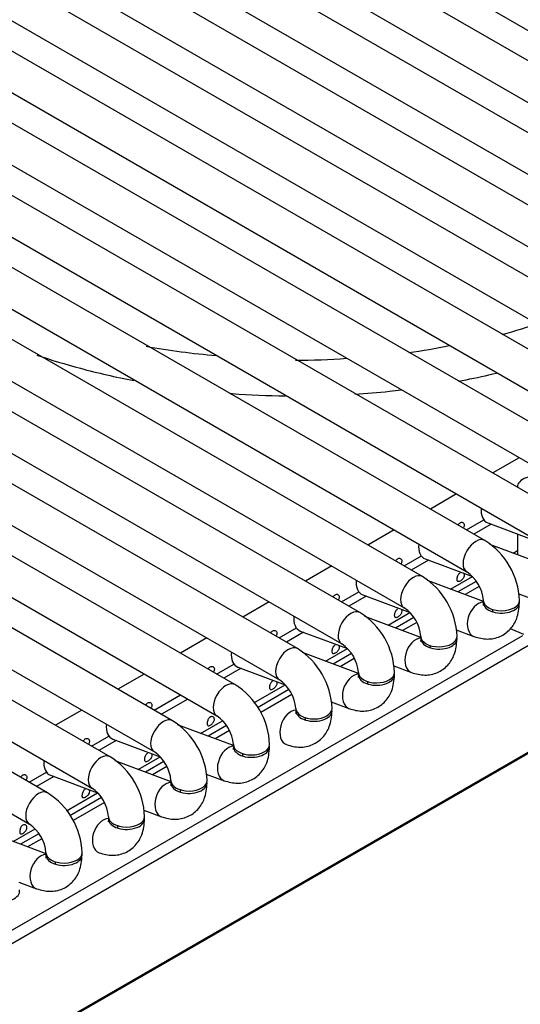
# Model space of a CAD drawing. Header units: millimetres. Extents: x -40 to 419, y 0 to 295.
# Tile 39 of 72: x 329.22 to 332.68, y 87.27 to 94.08. Entities that reach past the tile are written whole.
import ezdxf

# ---------------------------------------------------------------- set-up
doc = ezdxf.new("R2010")
doc.units = ezdxf.units.MM
doc.layers.add('135.735_BW4_TWIN', color=7, linetype='Continuous')
doc.layers.add('Standard', color=7, linetype='Continuous')

# ---------------------------------------------------------------- blocks, each defined once
blk = doc.blocks.new('SE3')
at = {"layer": '135.735_BW4_TWIN', "color": 7, "linetype": 'Continuous'}
for p, q in [((326.6476, 97.5203), (335.7693, 92.2539)), ((335.4622, 92.221), (326.3406, 97.4874)), ((335.0302, 91.9715), (325.9085, 97.2379)), ((326.2156, 97.2709), (335.3372, 92.0045)), ((334.5982, 91.7221), (325.4765, 96.9885)), ((325.7835, 97.0214), (334.9052, 91.755)), ((346.2142, 96.7821), (323.6575, 83.759)), ((346.2461, 96.8094), (323.6893, 83.7863)), ((325.3515, 96.772), (334.4732, 91.5056)), ((334.1661, 91.4726), (325.0444, 96.7391)), ((333.7341, 91.2232), (324.6124, 96.4896)), ((324.9194, 96.5225), (334.0411, 91.2561)), ((333.302, 90.9738), (324.1804, 96.2402)), ((324.4874, 96.2731), (333.6091, 91.0067)), ((324.0554, 96.0237), (333.177, 90.7573)), ((332.87, 90.7243), (323.7483, 95.9907)), ((332.4379, 90.4749), (323.3163, 95.7413)), ((323.6233, 95.7742), (332.745, 90.5078)), ((332.0059, 90.2254), (322.8842, 95.4919)), ((323.1913, 95.5248), (332.3129, 90.2584)), ((322.7592, 95.2753), (331.8809, 90.0089)), ((331.5739, 89.976), (322.4522, 95.2424)), ((331.1418, 89.7266), (322.0201, 94.993)), ((322.3272, 95.0259), (331.4489, 89.7595)), ((321.8951, 94.7765), (331.0168, 89.5101)), ((330.7098, 89.4771), (321.5881, 94.7435)), ((321.4631, 94.527), (330.5848, 89.2606)), ((330.2777, 89.2277), (321.1561, 94.4941)), ((329.8457, 88.9783), (320.724, 94.2447)), ((321.0311, 94.2776), (330.1527, 89.0112)), ((320.599, 94.0281), (329.7207, 88.7617)), ((329.4137, 88.7288), (320.292, 93.9952)), ((320.167, 93.7787), (329.2887, 88.5123)), ((332.6749, 91.0472), (332.4928, 90.9421)), ((332.6627, 90.8463), (332.6627, 90.844)), ((332.2428, 90.7977), (332.0608, 90.6926)), ((332.3108, 90.5483), (332.4306, 90.6175)), ((332.4806, 90.588), (332.3613, 90.5191)), ((332.458, 90.5964), (332.7843, 90.4745)), ((331.8108, 90.5483), (331.6287, 90.4432)), ((332.6627, 90.5199), (332.6627, 90.3759)), ((332.86, 90.3022), (332.4727, 90.4469)), ((331.8787, 90.2989), (331.9986, 90.3681)), ((332.6327, 90.3871), (332.6627, 90.4045)), ((331.3787, 90.2989), (331.1967, 90.1938)), ((332.0485, 90.3386), (331.9293, 90.2697)), ((332.0259, 90.347), (332.3522, 90.2251)), ((332.2006, 90.1377), (332.3521, 90.2251)), ((332.4279, 90.0527), (332.0407, 90.1975)), ((332.3787, 90.1917), (332.2519, 90.1185)), ((332.3992, 90.1573), (332.3005, 90.1004)), ((331.4467, 90.0494), (331.5665, 90.1186)), ((331.6165, 90.0891), (331.4972, 90.0203)), ((331.5939, 90.0976), (331.9202, 89.9756)), ((332.672, 90.1055), (332.7944, 90.0598)), ((330.9467, 90.0494), (330.7647, 89.9443)), ((331.9959, 89.8033), (331.6086, 89.948)), ((331.7686, 89.8883), (331.92, 89.9757)), ((331.9467, 89.9423), (331.8199, 89.8691)), ((331.9671, 89.9079), (331.8685, 89.8509)), ((323.8677, 84.7183), (332.6993, 89.8172)), ((331.0147, 89.8), (331.1345, 89.8692)), ((331.1845, 89.8397), (331.0652, 89.7708)), ((331.1618, 89.8481), (331.4881, 89.7262)), ((332.24, 89.8561), (332.3624, 89.8103)), ((332.7084, 89.8236), (332.6144, 89.8642)), ((332.7437, 89.75), (323.9121, 84.6511)), ((330.5147, 89.8), (330.3326, 89.6949)), ((331.5639, 89.5539), (331.1766, 89.6986)), ((331.3365, 89.6388), (331.488, 89.7262)), ((331.5146, 89.6929), (331.3878, 89.6197)), ((330.5826, 89.5505), (330.7025, 89.6197)), ((330.7298, 89.5987), (331.0561, 89.4767)), ((331.5351, 89.6584), (331.4364, 89.6015)), ((331.808, 89.6066), (331.9303, 89.5609)), ((330.0826, 89.5505), (329.9006, 89.4454)), ((330.7524, 89.5902), (330.6331, 89.5214)), ((330.8402, 89.3523), (331.0559, 89.4768)), ((330.1506, 89.3011), (330.3326, 89.4062)), ((331.0826, 89.4434), (330.8649, 89.3177)), ((331.103, 89.409), (330.8883, 89.285)), ((330.3831, 89.377), (330.2011, 89.2719)), ((331.3759, 89.3572), (331.4983, 89.3115)), ((329.6506, 89.3011), (329.4685, 89.196)), ((330.6998, 89.055), (330.3125, 89.1997)), ((330.4725, 89.1399), (330.6239, 89.2274)), ((330.6505, 89.194), (330.5237, 89.1208)), ((329.7185, 89.0517), (329.8384, 89.1209)), ((330.671, 89.1595), (330.5724, 89.1026)), ((329.8883, 89.0914), (329.7691, 89.0225)), ((329.8657, 89.0998), (330.192, 88.9779)), ((330.2677, 88.8055), (329.8805, 88.9503)), ((330.0404, 88.8905), (330.1918, 88.9779)), ((330.2185, 88.9445), (330.0917, 88.8713)), ((329.2865, 88.8022), (329.4063, 88.8714)), ((329.4337, 88.8504), (329.76, 88.7284)), ((330.239, 88.9101), (330.1403, 88.8532)), ((330.5118, 88.8583), (330.6342, 88.8126)), ((329.4563, 88.8419), (329.337, 88.7731)), ((329.5441, 88.6039), (329.7598, 88.7285)), ((329.7865, 88.6951), (329.5688, 88.5694)), ((329.8069, 88.6607), (329.5921, 88.5367)), ((330.0798, 88.6089), (330.2022, 88.5631)), ((329.4036, 88.3067), (329.0164, 88.4514)), ((329.1763, 88.3916), (329.3278, 88.4791)), ((329.3544, 88.4457), (329.2276, 88.3725)), ((329.3749, 88.4112), (329.2762, 88.3543)), ((329.2157, 88.11), (329.3381, 88.0643))]:
    blk.add_line(p, q, dxfattribs=at)
for centre, radius, start, end in [((331.7579, 94.9474), 3.15, 284.70736, 289.8223), ((330.9466, 96.4056), 4.6648, 259.49669, 265.50439), ((331.3816, 95.6204), 3.882, 277.84626, 282.05956), ((331.1481, 95.7887), 4.0664, 269.70935, 274.71719), ((332.167, 90.0422), 0.5105, 2.04976, 57.95024), ((331.735, 89.7928), 0.5105, 2.04976, 57.95024), ((332.1617, 90.0391), 0.2664, 4.59769, 55.40231), ((331.7296, 89.7897), 0.2664, 4.59769, 55.40231), ((331.303, 89.5433), 0.5105, 2.04976, 57.95024), ((331.2976, 89.5402), 0.2664, 4.59769, 55.40231), ((330.8709, 89.2939), 0.5105, 2.04976, 57.95024), ((330.4389, 89.0444), 0.5105, 2.04976, 57.95024), ((330.8656, 89.2908), 0.2664, 4.59769, 55.40231), ((330.4335, 89.0413), 0.2664, 4.59769, 55.40231), ((330.0068, 88.795), 0.5105, 2.04976, 57.95024), ((330.0015, 88.7919), 0.2664, 4.59769, 55.40231), ((329.5748, 88.5456), 0.5105, 2.04976, 57.95024), ((329.1427, 88.2961), 0.5105, 2.04976, 57.95024), ((329.5694, 88.5425), 0.2664, 4.59769, 55.40231), ((329.1374, 88.293), 0.2664, 4.59769, 55.40231)]:
    blk.add_arc(centre, radius, start, end, dxfattribs=at)
for centre, major_axis, ratio, start_param, end_param in [((332.7877, 90.8463), (-0.125, 0), 0.57735, 4.230403, 6.283185), ((332.7877, 90.8463), (-0.125, 0), 0.57735, 0, 0.03214), ((332.5017, 90.7135), (0.0438, 0.1171), 0.668835, 1.932352, 3.141593), ((332.3754, 90.3666), (0.0625, 0.1083), 0.57735, 0, 3.133528), ((332.0697, 90.4641), (0.0438, 0.1171), 0.668835, 1.932352, 3.141593), ((331.9434, 90.1172), (0.0625, 0.1083), 0.57735, 0, 3.133528), ((331.6376, 90.2147), (0.0438, 0.1171), 0.668835, 1.932352, 3.141593), ((332.4061, 89.9274), (0.0438, 0.1171), 0.668835, 0.270212, 3.1414), ((332.5522, 90.0604), (-0.125, 0), 0.57735, 0.008065, 3.142515), ((332.5522, 90.0441), (-0.125, 0), 0.57735, 6.164386, 6.283185), ((332.5522, 90.0441), (-0.125, 0), 0.57735, 0, 3.255018), ((331.2056, 89.9652), (0.0438, 0.1171), 0.668835, 1.932352, 3.141593), ((331.5114, 89.8678), (0.0625, 0.1083), 0.57735, 0, 3.133528), ((332.4061, 89.9274), (0.0438, 0.1171), 0.668835, -0.873634, -0.703415), ((332.1202, 89.811), (-0.125, 0), 0.57735, 0.008065, 3.142515), ((332.1202, 89.7947), (-0.125, 0), 0.57735, 6.164386, 6.283185), ((332.1202, 89.7947), (-0.125, 0), 0.57735, 0, 3.255018), ((331.0793, 89.6183), (0.0625, 0.1083), 0.57735, 0, 3.133528), ((331.9741, 89.678), (0.0438, 0.1171), 0.668835, 0.270212, 3.1414), ((331.9741, 89.678), (0.0438, 0.1171), 0.668835, -0.873634, -0.703415), ((330.7736, 89.7158), (0.0438, 0.1171), 0.668835, 1.932352, 3.141593), ((331.5421, 89.4286), (0.0438, 0.1171), 0.668835, 0.270212, 3.1414), ((331.6881, 89.5616), (-0.125, 0), 0.57735, 0.008065, 3.142515), ((331.6881, 89.5452), (-0.125, 0), 0.57735, 6.164386, 6.283185), ((331.6881, 89.5452), (-0.125, 0), 0.57735, 0, 3.254928), ((330.6473, 89.3689), (0.0625, 0.1083), 0.57735, 0, 3.133528), ((331.5421, 89.4286), (0.0438, 0.1171), 0.668835, -0.873634, -0.703415), ((331.11, 89.1791), (0.0438, 0.1171), 0.668835, 0.270212, 3.1414), ((331.2561, 89.3121), (-0.125, 0), 0.57735, 0.008065, 3.142515), ((331.2561, 89.2958), (-0.125, 0), 0.57735, 0, 3.254906), ((331.2561, 89.2958), (-0.125, 0), 0.57735, 6.169871, 6.283185), ((329.9095, 89.2169), (0.0438, 0.1171), 0.668835, 1.932352, 3.141593), ((330.2152, 89.1194), (0.0625, 0.1083), 0.57735, 0, 3.133528), ((331.11, 89.1791), (0.0438, 0.1171), 0.668835, -0.873634, -0.703415), ((330.8241, 89.0627), (-0.125, 0), 0.57735, 0.008065, 3.142515), ((330.8241, 89.0464), (-0.125, 0), 0.57735, 6.164386, 6.283185), ((330.8241, 89.0464), (-0.125, 0), 0.57735, 0, 3.254929), ((329.7832, 88.87), (0.0625, 0.1083), 0.57735, 0, 3.133528), ((330.678, 88.9297), (0.0438, 0.1171), 0.668835, 0.251272, 3.1414), ((330.678, 88.9297), (0.0438, 0.1171), 0.668835, -0.873634, -0.703415), ((329.4774, 88.9675), (0.0438, 0.1171), 0.668835, 1.932352, 3.141593), ((330.2459, 88.6802), (0.0438, 0.1171), 0.668835, 0.270212, 3.1414), ((330.392, 88.8133), (-0.125, 0), 0.57735, 0.008065, 3.142515), ((330.392, 88.7969), (-0.125, 0), 0.57735, 6.164386, 6.283185), ((330.392, 88.7969), (-0.125, 0), 0.57735, 0, 3.254972), ((329.3512, 88.6206), (0.0625, 0.1083), 0.57735, 0, 3.133528), ((330.2459, 88.6802), (0.0438, 0.1171), 0.668835, -0.873634, -0.703415), ((329.8139, 88.4308), (0.0438, 0.1171), 0.668835, 0.270212, 3.1414), ((329.96, 88.5638), (-0.125, 0), 0.57735, 0.008065, 3.142515), ((329.96, 88.5475), (-0.125, 0), 0.57735, 0, 3.254951), ((329.96, 88.5475), (-0.125, 0), 0.57735, 6.169827, 6.283185), ((329.8139, 88.4308), (0.0438, 0.1171), 0.668835, -0.873634, -0.703415), ((329.5279, 88.3144), (-0.125, 0), 0.57735, 0.008065, 3.142515), ((329.5279, 88.298), (-0.125, 0), 0.57735, 6.164386, 6.283185), ((329.5279, 88.298), (-0.125, 0), 0.57735, 0, 3.254972), ((329.3819, 88.1814), (0.0438, 0.1171), 0.668835, 0.270212, 3.1414), ((329.3819, 88.1814), (0.0438, 0.1171), 0.668835, -0.873634, -0.703415), ((329.0959, 88.0486), (-0.125, 0), 0.57735, 0, 3.255036)]:
    blk.add_ellipse(centre, major_axis=major_axis, ratio=ratio, start_param=start_param, end_param=end_param, dxfattribs=at)
for points, knots in [([(329.3392, 91.7573), (329.4374, 91.7241), (329.6562, 91.6582), (329.8853, 91.6056), (330.0111, 91.5813)], [0.59395139, 0.59395139, 0.59395139, 0.59395139, 0.62328952, 0.65762184, 0.65762184, 0.65762184, 0.65762184]), ([(332.2552, 91.5767), (332.2729, 91.5801), (332.3617, 91.5973), (332.4492, 91.6164), (332.5185, 91.6331)], [0.85472086, 0.85472086, 0.85472086, 0.85472086, 0.85955493, 0.87900277, 0.87900277, 0.87900277, 0.87900277]), ([(331.5394, 91.4872), (331.6196, 91.4924), (331.7262, 91.5013), (331.832, 91.5131), (331.8584, 91.5162)], [0.79139901, 0.79139901, 0.79139901, 0.79139901, 0.81230273, 0.81928421, 0.81928421, 0.81928421, 0.81928421]), ([(330.6737, 91.4927), (330.6791, 91.4923), (330.8073, 91.4826), (330.9363, 91.4769), (331.0601, 91.4752)], [0.71642487, 0.71642487, 0.71642487, 0.71642487, 0.71783489, 0.74991454, 0.74991454, 0.74991454, 0.74991454]), ([(332.2529, 90.5818), (332.2532, 90.5824), (332.2535, 90.5829), (332.2538, 90.5835), (332.2556, 90.5868), (332.2578, 90.5899), (332.2602, 90.5924), (332.2624, 90.5947), (332.2648, 90.5967), (332.2673, 90.5981)], [0.8906057, 0.8906057, 0.8906057, 0.8906057, 0.8997022, 0.8997022, 0.8997022, 0.9522476, 0.9522476, 0.9522476, 1, 1, 1, 1]), ([(332.2673, 90.5981), (332.27, 90.5997), (332.2729, 90.6007), (332.2758, 90.6011), (332.2786, 90.6014), (332.2815, 90.6011), (332.284, 90.6002), (332.2865, 90.5993), (332.2888, 90.5977), (332.2906, 90.5957), (332.2924, 90.5937), (332.2938, 90.5912), (332.2946, 90.5884), (332.2955, 90.5856), (332.2957, 90.5824), (332.2954, 90.5792), (332.2951, 90.5759), (332.2942, 90.5724), (332.2928, 90.569), (332.2917, 90.5664), (332.2903, 90.5637), (332.2886, 90.5612)], [0, 0, 0, 0, 0.0530419, 0.0530419, 0.0530419, 0.1061047, 0.1061047, 0.1061047, 0.1588828, 0.1588828, 0.1588828, 0.2114301, 0.2114301, 0.2114301, 0.2643019, 0.2643019, 0.2643019, 0.3175571, 0.3175571, 0.3175571, 0.3594503, 0.3594503, 0.3594503, 0.3594503]), ([(331.8208, 90.3323), (331.8211, 90.3329), (331.8214, 90.3335), (331.8218, 90.3341), (331.8236, 90.3374), (331.8258, 90.3404), (331.8281, 90.343), (331.8303, 90.3453), (331.8327, 90.3472), (331.8352, 90.3487)], [0.8906057, 0.8906057, 0.8906057, 0.8906057, 0.8997022, 0.8997022, 0.8997022, 0.9522476, 0.9522476, 0.9522476, 1, 1, 1, 1]), ([(331.8352, 90.3487), (331.838, 90.3503), (331.8409, 90.3513), (331.8438, 90.3516), (331.8466, 90.352), (331.8494, 90.3517), (331.852, 90.3508), (331.8545, 90.3498), (331.8568, 90.3483), (331.8586, 90.3463), (331.8604, 90.3443), (331.8618, 90.3418), (331.8626, 90.339), (331.8634, 90.3362), (331.8637, 90.333), (331.8634, 90.3297), (331.8631, 90.3264), (331.8622, 90.323), (331.8608, 90.3196), (331.8597, 90.3169), (331.8582, 90.3143), (331.8565, 90.3117)], [0, 0, 0, 0, 0.0530419, 0.0530419, 0.0530419, 0.1061047, 0.1061047, 0.1061047, 0.1588828, 0.1588828, 0.1588828, 0.2114301, 0.2114301, 0.2114301, 0.2643019, 0.2643019, 0.2643019, 0.3175571, 0.3175571, 0.3175571, 0.3594503, 0.3594503, 0.3594503, 0.3594503]), ([(332.2912, 90.248), (332.2927, 90.2462), (332.2939, 90.2439), (332.2946, 90.2414), (332.2955, 90.2386), (332.2957, 90.2354), (332.2954, 90.2322), (332.2951, 90.2289), (332.2942, 90.2254), (332.2928, 90.222), (332.2914, 90.2187), (332.2895, 90.2153), (332.2872, 90.2121), (332.2849, 90.209), (332.2823, 90.206), (332.2796, 90.2034), (332.2768, 90.2007), (332.2739, 90.1983), (332.2711, 90.1964), (332.2683, 90.1944), (332.2654, 90.1928), (332.2629, 90.1917), (332.2603, 90.1906), (332.2579, 90.19), (332.2558, 90.19), (332.2538, 90.19), (332.252, 90.1905), (332.2506, 90.1916), (332.2492, 90.1927), (332.2481, 90.1944), (332.2474, 90.1966), (332.2466, 90.1987), (332.2462, 90.2015), (332.2461, 90.2045), (332.246, 90.2076), (332.2462, 90.211), (332.2467, 90.2146), (332.2472, 90.2182), (332.2481, 90.2221), (332.2493, 90.2258), (332.2504, 90.2295), (332.252, 90.2332), (332.2538, 90.2365), (332.2556, 90.2398), (332.2578, 90.2429), (332.2602, 90.2454), (332.2624, 90.2477), (332.2648, 90.2497), (332.2673, 90.2511)], [0.1645724, 0.1645724, 0.1645724, 0.1645724, 0.2114301, 0.2114301, 0.2114301, 0.2643019, 0.2643019, 0.2643019, 0.3175571, 0.3175571, 0.3175571, 0.3706757, 0.3706757, 0.3706757, 0.4233402, 0.4233402, 0.4233402, 0.4759291, 0.4759291, 0.4759291, 0.5289331, 0.5289331, 0.5289331, 0.5822112, 0.5822112, 0.5822112, 0.6352073, 0.6352073, 0.6352073, 0.6877903, 0.6877903, 0.6877903, 0.7404633, 0.7404633, 0.7404633, 0.7935872, 0.7935872, 0.7935872, 0.8468402, 0.8468402, 0.8468402, 0.8997022, 0.8997022, 0.8997022, 0.9522476, 0.9522476, 0.9522476, 1, 1, 1, 1]), ([(331.3888, 90.0829), (331.3891, 90.0835), (331.3894, 90.0841), (331.3897, 90.0846), (331.3915, 90.0879), (331.3937, 90.091), (331.3961, 90.0935), (331.3983, 90.0959), (331.4007, 90.0978), (331.4032, 90.0992)], [0.8906057, 0.8906057, 0.8906057, 0.8906057, 0.8997022, 0.8997022, 0.8997022, 0.9522476, 0.9522476, 0.9522476, 1, 1, 1, 1]), ([(331.4032, 90.0992), (331.4059, 90.1008), (331.4089, 90.1018), (331.4117, 90.1022), (331.4146, 90.1025), (331.4174, 90.1022), (331.4199, 90.1013), (331.4224, 90.1004), (331.4247, 90.0989), (331.4265, 90.0968), (331.4284, 90.0948), (331.4297, 90.0923), (331.4306, 90.0895), (331.4314, 90.0867), (331.4316, 90.0835), (331.4313, 90.0803), (331.431, 90.077), (331.4301, 90.0735), (331.4287, 90.0702), (331.4276, 90.0675), (331.4262, 90.0648), (331.4245, 90.0623)], [0, 0, 0, 0, 0.0530419, 0.0530419, 0.0530419, 0.1061047, 0.1061047, 0.1061047, 0.1588828, 0.1588828, 0.1588828, 0.2114301, 0.2114301, 0.2114301, 0.2643019, 0.2643019, 0.2643019, 0.3175571, 0.3175571, 0.3175571, 0.3594503, 0.3594503, 0.3594503, 0.3594503]), ([(332.3624, 89.8103), (332.3955, 89.8007), (332.4513, 89.7862), (332.5441, 89.8047), (332.6168, 89.8571), (332.6676, 89.9407), (332.6742, 90.0032), (332.6772, 90.0441)], [0, 0, 0, 0, 0.199928, 0.392893, 0.580138, 0.766079, 1, 1, 1, 1]), ([(332.4272, 90.0441), (332.4266, 90.0372), (332.426, 90.0273), (332.425, 90.0252), (332.425, 90.0253)], [0, 0, 0, 0, 0.1482585, 0.2525222, 0.2525222, 0.2525222, 0.2525222]), ([(331.8592, 89.9986), (331.8607, 89.9967), (331.8619, 89.9944), (331.8626, 89.992), (331.8634, 89.9891), (331.8637, 89.986), (331.8634, 89.9827), (331.8631, 89.9794), (331.8622, 89.976), (331.8608, 89.9726), (331.8594, 89.9692), (331.8574, 89.9658), (331.8551, 89.9627), (331.8529, 89.9596), (331.8503, 89.9566), (331.8475, 89.9539), (331.8448, 89.9513), (331.8419, 89.9489), (331.8391, 89.947), (331.8362, 89.945), (331.8334, 89.9434), (331.8308, 89.9423), (331.8282, 89.9412), (331.8258, 89.9406), (331.8238, 89.9406), (331.8217, 89.9405), (331.82, 89.9411), (331.8185, 89.9422), (331.8171, 89.9433), (331.8161, 89.945), (331.8153, 89.9471), (331.8146, 89.9493), (331.8142, 89.952), (331.814, 89.9551), (331.8139, 89.9581), (331.8141, 89.9616), (331.8146, 89.9652), (331.8152, 89.9688), (331.816, 89.9726), (331.8172, 89.9764), (331.8184, 89.9801), (331.8199, 89.9837), (331.8218, 89.9871), (331.8236, 89.9904), (331.8258, 89.9934), (331.8281, 89.996), (331.8303, 89.9983), (331.8327, 90.0002), (331.8352, 90.0017)], [0.1645724, 0.1645724, 0.1645724, 0.1645724, 0.2114301, 0.2114301, 0.2114301, 0.2643019, 0.2643019, 0.2643019, 0.3175571, 0.3175571, 0.3175571, 0.3706757, 0.3706757, 0.3706757, 0.4233402, 0.4233402, 0.4233402, 0.4759291, 0.4759291, 0.4759291, 0.5289331, 0.5289331, 0.5289331, 0.5822112, 0.5822112, 0.5822112, 0.6352073, 0.6352073, 0.6352073, 0.6877903, 0.6877903, 0.6877903, 0.7404633, 0.7404633, 0.7404633, 0.7935872, 0.7935872, 0.7935872, 0.8468402, 0.8468402, 0.8468402, 0.8997022, 0.8997022, 0.8997022, 0.9522476, 0.9522476, 0.9522476, 1, 1, 1, 1]), ([(330.9568, 89.8334), (330.9571, 89.834), (330.9574, 89.8346), (330.9577, 89.8352), (330.9595, 89.8385), (330.9617, 89.8416), (330.9641, 89.8441), (330.9662, 89.8464), (330.9686, 89.8484), (330.9711, 89.8498)], [0.8906057, 0.8906057, 0.8906057, 0.8906057, 0.8997022, 0.8997022, 0.8997022, 0.9522476, 0.9522476, 0.9522476, 1, 1, 1, 1]), ([(330.9711, 89.8498), (330.9739, 89.8514), (330.9768, 89.8524), (330.9797, 89.8527), (330.9825, 89.8531), (330.9853, 89.8528), (330.9879, 89.8519), (330.9904, 89.851), (330.9927, 89.8494), (330.9945, 89.8474), (330.9963, 89.8454), (330.9977, 89.8429), (330.9985, 89.8401), (330.9993, 89.8373), (330.9996, 89.8341), (330.9993, 89.8308), (330.999, 89.8276), (330.9981, 89.8241), (330.9967, 89.8207), (330.9956, 89.8181), (330.9941, 89.8154), (330.9925, 89.8128)], [0, 0, 0, 0, 0.0530419, 0.0530419, 0.0530419, 0.1061047, 0.1061047, 0.1061047, 0.1588828, 0.1588828, 0.1588828, 0.2114301, 0.2114301, 0.2114301, 0.2643019, 0.2643019, 0.2643019, 0.3175571, 0.3175571, 0.3175571, 0.3594503, 0.3594503, 0.3594503, 0.3594503]), ([(331.4271, 89.7492), (331.4286, 89.7473), (331.4298, 89.745), (331.4306, 89.7425), (331.4314, 89.7397), (331.4316, 89.7365), (331.4313, 89.7333), (331.431, 89.73), (331.4301, 89.7265), (331.4287, 89.7231), (331.4273, 89.7198), (331.4254, 89.7164), (331.4231, 89.7132), (331.4209, 89.7101), (331.4182, 89.7071), (331.4155, 89.7045), (331.4127, 89.7018), (331.4098, 89.6995), (331.407, 89.6975), (331.4042, 89.6955), (331.4014, 89.6939), (331.3988, 89.6929), (331.3962, 89.6918), (331.3938, 89.6912), (331.3917, 89.6911), (331.3897, 89.6911), (331.3879, 89.6916), (331.3865, 89.6927), (331.3851, 89.6938), (331.384, 89.6955), (331.3833, 89.6977), (331.3825, 89.6999), (331.3821, 89.7026), (331.382, 89.7056), (331.3819, 89.7087), (331.3821, 89.7122), (331.3826, 89.7158), (331.3831, 89.7194), (331.384, 89.7232), (331.3852, 89.7269), (331.3864, 89.7306), (331.3879, 89.7343), (331.3897, 89.7376), (331.3915, 89.7409), (331.3937, 89.744), (331.3961, 89.7465), (331.3983, 89.7488), (331.4007, 89.7508), (331.4032, 89.7522)], [0.1645724, 0.1645724, 0.1645724, 0.1645724, 0.2114301, 0.2114301, 0.2114301, 0.2643019, 0.2643019, 0.2643019, 0.3175571, 0.3175571, 0.3175571, 0.3706757, 0.3706757, 0.3706757, 0.4233402, 0.4233402, 0.4233402, 0.4759291, 0.4759291, 0.4759291, 0.5289331, 0.5289331, 0.5289331, 0.5822112, 0.5822112, 0.5822112, 0.6352073, 0.6352073, 0.6352073, 0.6877903, 0.6877903, 0.6877903, 0.7404633, 0.7404633, 0.7404633, 0.7935872, 0.7935872, 0.7935872, 0.8468402, 0.8468402, 0.8468402, 0.8997022, 0.8997022, 0.8997022, 0.9522476, 0.9522476, 0.9522476, 1, 1, 1, 1]), ([(331.9303, 89.5609), (331.9634, 89.5512), (332.0193, 89.5368), (332.1121, 89.5553), (332.1848, 89.6076), (332.2356, 89.6913), (332.2422, 89.7537), (332.2452, 89.7947)], [0, 0, 0, 0, 0.199928, 0.392893, 0.580138, 0.766079, 1, 1, 1, 1]), ([(331.9952, 89.7947), (331.9945, 89.7877), (331.9939, 89.7779), (331.993, 89.7758), (331.9929, 89.7758)], [0, 0, 0, 0, 0.1482585, 0.2525222, 0.2525222, 0.2525222, 0.2525222]), ([(330.5247, 89.584), (330.525, 89.5846), (330.5253, 89.5852), (330.5256, 89.5858), (330.5275, 89.5891), (330.5296, 89.5921), (330.532, 89.5947), (330.5342, 89.597), (330.5366, 89.5989), (330.5391, 89.6004)], [0.8906057, 0.8906057, 0.8906057, 0.8906057, 0.8997022, 0.8997022, 0.8997022, 0.9522476, 0.9522476, 0.9522476, 1, 1, 1, 1]), ([(330.5391, 89.6004), (330.5418, 89.6019), (330.5448, 89.603), (330.5476, 89.6033), (330.5505, 89.6037), (330.5533, 89.6034), (330.5558, 89.6024), (330.5584, 89.6015), (330.5606, 89.6), (330.5625, 89.598), (330.5643, 89.596), (330.5657, 89.5934), (330.5665, 89.5906), (330.5673, 89.5878), (330.5676, 89.5847), (330.5673, 89.5814), (330.5669, 89.5781), (330.566, 89.5747), (330.5646, 89.5713), (330.5635, 89.5686), (330.5621, 89.566), (330.5604, 89.5634)], [0, 0, 0, 0, 0.0530419, 0.0530419, 0.0530419, 0.1061047, 0.1061047, 0.1061047, 0.1588828, 0.1588828, 0.1588828, 0.2114301, 0.2114301, 0.2114301, 0.2643019, 0.2643019, 0.2643019, 0.3175571, 0.3175571, 0.3175571, 0.3594503, 0.3594503, 0.3594503, 0.3594503]), ([(331.4983, 89.3115), (331.5314, 89.3018), (331.5873, 89.2874), (331.68, 89.3058), (331.7527, 89.3582), (331.8035, 89.4418), (331.8101, 89.5043), (331.8131, 89.5452)], [0, 0, 0, 0, 0.199928, 0.392893, 0.580138, 0.766079, 1, 1, 1, 1]), ([(331.5631, 89.5452), (331.5625, 89.5383), (331.5619, 89.5284), (331.5609, 89.5263), (331.5609, 89.5264)], [0, 0, 0, 0, 0.1482585, 0.2525222, 0.2525222, 0.2525222, 0.2525222]), ([(330.9951, 89.4997), (330.9966, 89.4978), (330.9978, 89.4956), (330.9985, 89.4931), (330.9993, 89.4903), (330.9996, 89.4871), (330.9993, 89.4838), (330.999, 89.4806), (330.9981, 89.4771), (330.9967, 89.4737), (330.9953, 89.4703), (330.9933, 89.467), (330.9911, 89.4638), (330.9888, 89.4607), (330.9862, 89.4577), (330.9834, 89.4551), (330.9807, 89.4524), (330.9778, 89.45), (330.975, 89.4481), (330.9721, 89.4461), (330.9693, 89.4445), (330.9667, 89.4434), (330.9642, 89.4423), (330.9618, 89.4417), (330.9597, 89.4417), (330.9576, 89.4417), (330.9559, 89.4422), (330.9545, 89.4433), (330.9531, 89.4444), (330.952, 89.4461), (330.9512, 89.4483), (330.9505, 89.4504), (330.9501, 89.4531), (330.95, 89.4562), (330.9498, 89.4592), (330.95, 89.4627), (330.9506, 89.4663), (330.9511, 89.4699), (330.9519, 89.4738), (330.9531, 89.4775), (330.9543, 89.4812), (330.9558, 89.4849), (330.9577, 89.4882), (330.9595, 89.4915), (330.9617, 89.4946), (330.9641, 89.4971), (330.9662, 89.4994), (330.9686, 89.5013), (330.9711, 89.5028)], [0.1645724, 0.1645724, 0.1645724, 0.1645724, 0.2114301, 0.2114301, 0.2114301, 0.2643019, 0.2643019, 0.2643019, 0.3175571, 0.3175571, 0.3175571, 0.3706757, 0.3706757, 0.3706757, 0.4233402, 0.4233402, 0.4233402, 0.4759291, 0.4759291, 0.4759291, 0.5289331, 0.5289331, 0.5289331, 0.5822112, 0.5822112, 0.5822112, 0.6352073, 0.6352073, 0.6352073, 0.6877903, 0.6877903, 0.6877903, 0.7404633, 0.7404633, 0.7404633, 0.7935872, 0.7935872, 0.7935872, 0.8468402, 0.8468402, 0.8468402, 0.8997022, 0.8997022, 0.8997022, 0.9522476, 0.9522476, 0.9522476, 1, 1, 1, 1]), ([(330.0927, 89.3346), (330.093, 89.3352), (330.0933, 89.3357), (330.0936, 89.3363), (330.0954, 89.3396), (330.0976, 89.3427), (330.1, 89.3452), (330.1022, 89.3475), (330.1046, 89.3495), (330.1071, 89.3509)], [0.8906057, 0.8906057, 0.8906057, 0.8906057, 0.8997022, 0.8997022, 0.8997022, 0.9522476, 0.9522476, 0.9522476, 1, 1, 1, 1]), ([(330.1071, 89.3509), (330.1098, 89.3525), (330.1127, 89.3535), (330.1156, 89.3539), (330.1184, 89.3542), (330.1213, 89.3539), (330.1238, 89.353), (330.1263, 89.3521), (330.1286, 89.3505), (330.1304, 89.3485), (330.1322, 89.3465), (330.1336, 89.344), (330.1344, 89.3412), (330.1352, 89.3384), (330.1355, 89.3352), (330.1352, 89.332), (330.1349, 89.3287), (330.134, 89.3252), (330.1326, 89.3218), (330.1315, 89.3192), (330.13, 89.3165), (330.1284, 89.314)], [0, 0, 0, 0, 0.0530419, 0.0530419, 0.0530419, 0.1061047, 0.1061047, 0.1061047, 0.1588828, 0.1588828, 0.1588828, 0.2114301, 0.2114301, 0.2114301, 0.2643019, 0.2643019, 0.2643019, 0.3175571, 0.3175571, 0.3175571, 0.3594503, 0.3594503, 0.3594503, 0.3594503]), ([(331.0663, 89.062), (331.0994, 89.0524), (331.1552, 89.0379), (331.248, 89.0564), (331.3207, 89.1087), (331.3715, 89.1924), (331.3781, 89.2549), (331.3811, 89.2958)], [0, 0, 0, 0, 0.199928, 0.392893, 0.580138, 0.766079, 1, 1, 1, 1]), ([(331.1311, 89.2958), (331.1305, 89.2889), (331.1298, 89.279), (331.1289, 89.2769), (331.1288, 89.2769)], [0, 0, 0, 0, 0.1482585, 0.2525222, 0.2525222, 0.2525222, 0.2525222]), ([(330.5391, 89.2533), (330.5418, 89.2549), (330.5448, 89.2559), (330.5476, 89.2563), (330.5505, 89.2566), (330.5533, 89.2563), (330.5558, 89.2554), (330.5584, 89.2545), (330.5606, 89.253), (330.5625, 89.251), (330.5643, 89.249), (330.5657, 89.2464), (330.5665, 89.2436), (330.5673, 89.2408), (330.5676, 89.2377), (330.5673, 89.2344), (330.5669, 89.2311), (330.566, 89.2276), (330.5646, 89.2243), (330.5632, 89.2209), (330.5613, 89.2175), (330.559, 89.2144), (330.5568, 89.2112), (330.5541, 89.2083), (330.5514, 89.2056), (330.5487, 89.203), (330.5458, 89.2006), (330.5429, 89.1986), (330.5401, 89.1967), (330.5373, 89.1951), (330.5347, 89.194), (330.5321, 89.1929), (330.5297, 89.1923), (330.5277, 89.1922), (330.5256, 89.1922), (330.5238, 89.1927), (330.5224, 89.1939), (330.521, 89.195), (330.5199, 89.1966), (330.5192, 89.1988), (330.5185, 89.201), (330.518, 89.2037), (330.5179, 89.2067), (330.5178, 89.2098), (330.518, 89.2133), (330.5185, 89.2169), (330.519, 89.2205), (330.5199, 89.2243), (330.5211, 89.228), (330.5223, 89.2317), (330.5238, 89.2354), (330.5256, 89.2387), (330.5275, 89.2421), (330.5296, 89.2451), (330.532, 89.2477), (330.5342, 89.25), (330.5366, 89.2519), (330.5391, 89.2533)], [0, 0, 0, 0, 0.053042, 0.053042, 0.053042, 0.106105, 0.106105, 0.106105, 0.158883, 0.158883, 0.158883, 0.21143, 0.21143, 0.21143, 0.264302, 0.264302, 0.264302, 0.317557, 0.317557, 0.317557, 0.370676, 0.370676, 0.370676, 0.42334, 0.42334, 0.42334, 0.475929, 0.475929, 0.475929, 0.528933, 0.528933, 0.528933, 0.582211, 0.582211, 0.582211, 0.635207, 0.635207, 0.635207, 0.68779, 0.68779, 0.68779, 0.740463, 0.740463, 0.740463, 0.793587, 0.793587, 0.793587, 0.84684, 0.84684, 0.84684, 0.899702, 0.899702, 0.899702, 0.952248, 0.952248, 0.952248, 1, 1, 1, 1]), ([(329.6606, 89.0851), (329.6609, 89.0857), (329.6612, 89.0863), (329.6616, 89.0869), (329.6634, 89.0902), (329.6655, 89.0932), (329.6679, 89.0958), (329.6701, 89.0981), (329.6725, 89.1), (329.675, 89.1015)], [0.8906057, 0.8906057, 0.8906057, 0.8906057, 0.8997022, 0.8997022, 0.8997022, 0.9522476, 0.9522476, 0.9522476, 1, 1, 1, 1]), ([(329.675, 89.1015), (329.6778, 89.1031), (329.6807, 89.1041), (329.6835, 89.1044), (329.6864, 89.1048), (329.6892, 89.1045), (329.6918, 89.1036), (329.6943, 89.1026), (329.6966, 89.1011), (329.6984, 89.0991), (329.7002, 89.0971), (329.7016, 89.0946), (329.7024, 89.0918), (329.7032, 89.089), (329.7035, 89.0858), (329.7032, 89.0825), (329.7029, 89.0792), (329.702, 89.0758), (329.7005, 89.0724), (329.6994, 89.0697), (329.698, 89.0671), (329.6963, 89.0645)], [0, 0, 0, 0, 0.0530419, 0.0530419, 0.0530419, 0.1061047, 0.1061047, 0.1061047, 0.1588828, 0.1588828, 0.1588828, 0.2114301, 0.2114301, 0.2114301, 0.2643019, 0.2643019, 0.2643019, 0.3175571, 0.3175571, 0.3175571, 0.3594503, 0.3594503, 0.3594503, 0.3594503]), ([(330.131, 89.0008), (330.1325, 88.999), (330.1337, 88.9967), (330.1344, 88.9942), (330.1352, 88.9914), (330.1355, 88.9882), (330.1352, 88.985), (330.1349, 88.9817), (330.134, 88.9782), (330.1326, 88.9748), (330.1312, 88.9715), (330.1292, 88.9681), (330.127, 88.9649), (330.1247, 88.9618), (330.1221, 88.9588), (330.1194, 88.9562), (330.1166, 88.9535), (330.1137, 88.9511), (330.1109, 88.9492), (330.1081, 88.9472), (330.1052, 88.9456), (330.1027, 88.9445), (330.1001, 88.9434), (330.0977, 88.9428), (330.0956, 88.9428), (330.0936, 88.9428), (330.0918, 88.9433), (330.0904, 88.9444), (330.089, 88.9455), (330.0879, 88.9472), (330.0872, 88.9494), (330.0864, 88.9515), (330.086, 88.9543), (330.0859, 88.9573), (330.0858, 88.9604), (330.086, 88.9638), (330.0865, 88.9674), (330.087, 88.971), (330.0879, 88.9749), (330.089, 88.9786), (330.0902, 88.9823), (330.0918, 88.986), (330.0936, 88.9893), (330.0954, 88.9926), (330.0976, 88.9957), (330.1, 88.9982), (330.1022, 89.0005), (330.1046, 89.0025), (330.1071, 89.0039)], [0.1645724, 0.1645724, 0.1645724, 0.1645724, 0.2114301, 0.2114301, 0.2114301, 0.2643019, 0.2643019, 0.2643019, 0.3175571, 0.3175571, 0.3175571, 0.3706757, 0.3706757, 0.3706757, 0.4233402, 0.4233402, 0.4233402, 0.4759291, 0.4759291, 0.4759291, 0.5289331, 0.5289331, 0.5289331, 0.5822112, 0.5822112, 0.5822112, 0.6352073, 0.6352073, 0.6352073, 0.6877903, 0.6877903, 0.6877903, 0.7404633, 0.7404633, 0.7404633, 0.7935872, 0.7935872, 0.7935872, 0.8468402, 0.8468402, 0.8468402, 0.8997022, 0.8997022, 0.8997022, 0.9522476, 0.9522476, 0.9522476, 1, 1, 1, 1]), ([(330.6342, 88.8126), (330.6673, 88.8029), (330.7232, 88.7885), (330.8159, 88.8069), (330.8886, 88.8593), (330.9394, 88.9429), (330.9461, 89.0054), (330.9491, 89.0464)], [0, 0, 0, 0, 0.199928, 0.392893, 0.580138, 0.766079, 1, 1, 1, 1]), ([(330.6991, 89.0464), (330.6984, 89.0394), (330.6978, 89.0296), (330.6968, 89.0274), (330.6968, 89.0275)], [0, 0, 0, 0, 0.1482585, 0.2525222, 0.2525222, 0.2525222, 0.2525222]), ([(329.2286, 88.8357), (329.2289, 88.8363), (329.2292, 88.8369), (329.2295, 88.8374), (329.2313, 88.8407), (329.2335, 88.8438), (329.2359, 88.8463), (329.2381, 88.8487), (329.2405, 88.8506), (329.243, 88.852)], [0.8906057, 0.8906057, 0.8906057, 0.8906057, 0.8997022, 0.8997022, 0.8997022, 0.9522476, 0.9522476, 0.9522476, 1, 1, 1, 1]), ([(329.243, 88.852), (329.2457, 88.8536), (329.2487, 88.8546), (329.2515, 88.855), (329.2543, 88.8553), (329.2572, 88.855), (329.2597, 88.8541), (329.2622, 88.8532), (329.2645, 88.8517), (329.2663, 88.8496), (329.2681, 88.8476), (329.2695, 88.8451), (329.2703, 88.8423), (329.2712, 88.8395), (329.2714, 88.8363), (329.2711, 88.8331), (329.2708, 88.8298), (329.2699, 88.8263), (329.2685, 88.823), (329.2674, 88.8203), (329.266, 88.8176), (329.2643, 88.8151)], [0, 0, 0, 0, 0.0530419, 0.0530419, 0.0530419, 0.1061047, 0.1061047, 0.1061047, 0.1588828, 0.1588828, 0.1588828, 0.2114301, 0.2114301, 0.2114301, 0.2643019, 0.2643019, 0.2643019, 0.3175571, 0.3175571, 0.3175571, 0.3594503, 0.3594503, 0.3594503, 0.3594503]), ([(330.2022, 88.5631), (330.2353, 88.5535), (330.2911, 88.539), (330.3839, 88.5575), (330.4566, 88.6099), (330.5074, 88.6935), (330.514, 88.756), (330.517, 88.7969)], [0, 0, 0, 0, 0.199928, 0.392893, 0.580138, 0.766079, 1, 1, 1, 1]), ([(330.267, 88.7969), (330.2664, 88.79), (330.2658, 88.7801), (330.2648, 88.778), (330.2648, 88.7781)], [0, 0, 0, 0, 0.1482585, 0.2525222, 0.2525222, 0.2525222, 0.2525222]), ([(329.6989, 88.7514), (329.7005, 88.7495), (329.7017, 88.7472), (329.7024, 88.7448), (329.7032, 88.7419), (329.7035, 88.7388), (329.7032, 88.7355), (329.7029, 88.7322), (329.702, 88.7288), (329.7005, 88.7254), (329.6991, 88.722), (329.6972, 88.7186), (329.6949, 88.7155), (329.6927, 88.7124), (329.6901, 88.7094), (329.6873, 88.7067), (329.6846, 88.7041), (329.6817, 88.7017), (329.6789, 88.6998), (329.676, 88.6978), (329.6732, 88.6962), (329.6706, 88.6951), (329.668, 88.694), (329.6656, 88.6934), (329.6636, 88.6934), (329.6615, 88.6933), (329.6597, 88.6939), (329.6583, 88.695), (329.6569, 88.6961), (329.6559, 88.6978), (329.6551, 88.6999), (329.6544, 88.7021), (329.6539, 88.7048), (329.6538, 88.7079), (329.6537, 88.7109), (329.6539, 88.7144), (329.6544, 88.718), (329.655, 88.7216), (329.6558, 88.7254), (329.657, 88.7292), (329.6582, 88.7329), (329.6597, 88.7365), (329.6616, 88.7399), (329.6634, 88.7432), (329.6655, 88.7462), (329.6679, 88.7488), (329.6701, 88.7511), (329.6725, 88.753), (329.675, 88.7545)], [0.1645724, 0.1645724, 0.1645724, 0.1645724, 0.2114301, 0.2114301, 0.2114301, 0.2643019, 0.2643019, 0.2643019, 0.3175571, 0.3175571, 0.3175571, 0.3706757, 0.3706757, 0.3706757, 0.4233402, 0.4233402, 0.4233402, 0.4759291, 0.4759291, 0.4759291, 0.5289331, 0.5289331, 0.5289331, 0.5822112, 0.5822112, 0.5822112, 0.6352073, 0.6352073, 0.6352073, 0.6877903, 0.6877903, 0.6877903, 0.7404633, 0.7404633, 0.7404633, 0.7935872, 0.7935872, 0.7935872, 0.8468402, 0.8468402, 0.8468402, 0.8997022, 0.8997022, 0.8997022, 0.9522476, 0.9522476, 0.9522476, 1, 1, 1, 1]), ([(329.243, 88.505), (329.2457, 88.5066), (329.2487, 88.5076), (329.2515, 88.508), (329.2543, 88.5083), (329.2572, 88.508), (329.2597, 88.5071), (329.2622, 88.5062), (329.2645, 88.5046), (329.2663, 88.5026), (329.2681, 88.5006), (329.2695, 88.4981), (329.2703, 88.4953), (329.2712, 88.4925), (329.2714, 88.4893), (329.2711, 88.4861), (329.2708, 88.4828), (329.2699, 88.4793), (329.2685, 88.4759), (329.2671, 88.4726), (329.2652, 88.4692), (329.2629, 88.466), (329.2606, 88.4629), (329.258, 88.4599), (329.2553, 88.4573), (329.2525, 88.4546), (329.2496, 88.4523), (329.2468, 88.4503), (329.244, 88.4483), (329.2411, 88.4467), (329.2386, 88.4457), (329.236, 88.4446), (329.2336, 88.444), (329.2315, 88.4439), (329.2295, 88.4439), (329.2277, 88.4444), (329.2263, 88.4455), (329.2249, 88.4466), (329.2238, 88.4483), (329.2231, 88.4505), (329.2223, 88.4527), (329.2219, 88.4554), (329.2218, 88.4584), (329.2217, 88.4615), (329.2219, 88.465), (329.2224, 88.4686), (329.2229, 88.4722), (329.2238, 88.476), (329.225, 88.4797), (329.2261, 88.4834), (329.2277, 88.4871), (329.2295, 88.4904), (329.2313, 88.4937), (329.2335, 88.4968), (329.2359, 88.4993), (329.2381, 88.5016), (329.2405, 88.5036), (329.243, 88.505)], [0, 0, 0, 0, 0.053042, 0.053042, 0.053042, 0.106105, 0.106105, 0.106105, 0.158883, 0.158883, 0.158883, 0.21143, 0.21143, 0.21143, 0.264302, 0.264302, 0.264302, 0.317557, 0.317557, 0.317557, 0.370676, 0.370676, 0.370676, 0.42334, 0.42334, 0.42334, 0.475929, 0.475929, 0.475929, 0.528933, 0.528933, 0.528933, 0.582211, 0.582211, 0.582211, 0.635207, 0.635207, 0.635207, 0.68779, 0.68779, 0.68779, 0.740463, 0.740463, 0.740463, 0.793587, 0.793587, 0.793587, 0.84684, 0.84684, 0.84684, 0.899702, 0.899702, 0.899702, 0.952248, 0.952248, 0.952248, 1, 1, 1, 1]), ([(329.7701, 88.3137), (329.8032, 88.304), (329.8591, 88.2896), (329.9519, 88.3081), (330.0246, 88.3604), (330.0754, 88.4441), (330.082, 88.5065), (330.085, 88.5475)], [0, 0, 0, 0, 0.199928, 0.392893, 0.580138, 0.766079, 1, 1, 1, 1]), ([(329.835, 88.5475), (329.8343, 88.5405), (329.8337, 88.5307), (329.8328, 88.5286), (329.8327, 88.5286)], [0, 0, 0, 0, 0.1482585, 0.2525222, 0.2525222, 0.2525222, 0.2525222]), ([(329.3381, 88.0643), (329.3712, 88.0546), (329.427, 88.0402), (329.5198, 88.0586), (329.5925, 88.111), (329.6433, 88.1946), (329.6499, 88.2571), (329.6529, 88.298)], [0, 0, 0, 0, 0.199928, 0.392893, 0.580138, 0.766079, 1, 1, 1, 1]), ([(329.4029, 88.298), (329.4023, 88.2911), (329.4017, 88.2812), (329.4007, 88.2791), (329.4007, 88.2792)], [0, 0, 0, 0, 0.1482585, 0.2525222, 0.2525222, 0.2525222, 0.2525222])]:
    blk.add_open_spline(points, degree=3, knots=knots, dxfattribs=at)

msp = doc.modelspace()

# ---------------------------------------------------------------- block references
at = {"layer": 'Standard'}
msp.add_blockref('SE3', (0, 0), dxfattribs=at)

doc.saveas('drawing.dxf')
